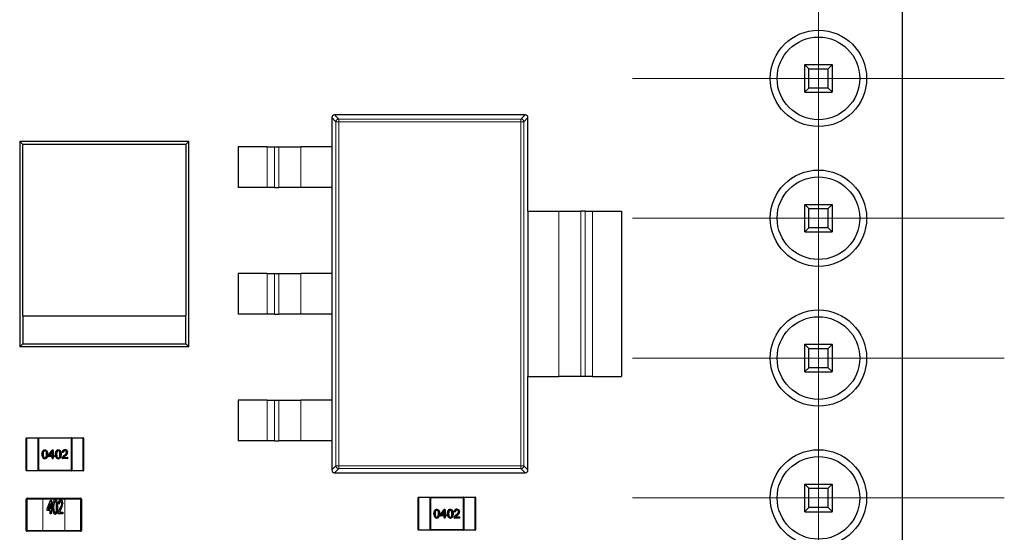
# Model space of a CAD drawing. Header units: millimetres. Extents: x 95 to 199, y 62 to 150.
# Tile 10 of 37: x 107 to 125, y 113 to 122. Entities that reach past the tile are written whole.
import ezdxf

# ---------------------------------------------------------------- set-up
doc = ezdxf.new("R2010")
doc.units = ezdxf.units.MM
doc.linetypes.add('PHANTOM', pattern=[12.7, 6.35, -1.27, 1.27, -1.27, 1.27, -1.27])

# ---------------------------------------------------------------- blocks, each defined once
blk = doc.blocks.new('SW_CENTERMARKSYMBOL_2')
at = {"color": 0, "linetype": 'Continuous', "lineweight": 18}
for p, q in [((0, 2.5), (0, 3.375)), ((0, 0), (0, 2.5)), ((-2.5, 0), (-3.375, 0)), ((0, 0), (-2.5, 0)), ((0, 0), (0, -2.5)), ((0, 0), (2.5, 0)), ((2.5, 0), (3.375, 0)), ((0, -2.5), (0, -3.375))]:
    blk.add_line(p, q, dxfattribs=at)
blk = doc.blocks.new('SW_CENTERMARKSYMBOL_21')
at = {"color": 0, "linetype": 'Continuous', "lineweight": 18}
for p, q in [((0, 2.5), (0, 3.375)), ((0, 0), (0, 2.5)), ((-2.5, 0), (-3.375, 0)), ((0, 0), (-2.5, 0)), ((0, 0), (0, -2.5)), ((0, 0), (2.5, 0)), ((2.5, 0), (3.375, 0)), ((0, -2.5), (0, -3.375))]:
    blk.add_line(p, q, dxfattribs=at)
blk = doc.blocks.new('SW_CENTERMARKSYMBOL_23')
at = {"color": 0, "linetype": 'Continuous', "lineweight": 18}
for p, q in [((0, 2.5), (0, 3.375)), ((0, 0), (0, 2.5)), ((-2.5, 0), (-3.375, 0)), ((0, 0), (-2.5, 0)), ((0, 0), (0, -2.5)), ((0, 0), (2.5, 0)), ((2.5, 0), (3.375, 0)), ((0, -2.5), (0, -3.375))]:
    blk.add_line(p, q, dxfattribs=at)
blk = doc.blocks.new('SW_CENTERMARKSYMBOL_25')
at = {"color": 0, "linetype": 'Continuous', "lineweight": 18}
for p, q in [((0, 2.5), (0, 3.375)), ((0, 0), (0, 2.5)), ((-2.5, 0), (-3.375, 0)), ((0, 0), (-2.5, 0)), ((0, 0), (0, -2.5)), ((0, 0), (2.5, 0)), ((2.5, 0), (3.375, 0)), ((0, -2.5), (0, -3.375))]:
    blk.add_line(p, q, dxfattribs=at)
blk = doc.blocks.new('SW_CENTERMARKSYMBOL_27')
at = {"color": 0, "linetype": 'Continuous', "lineweight": 18}
for p, q in [((0, 2.5), (0, 3.375)), ((0, 0), (0, 2.5)), ((-2.5, 0), (-3.375, 0)), ((0, 0), (-2.5, 0)), ((0, 0), (0, -2.5)), ((0, 0), (2.5, 0)), ((2.5, 0), (3.375, 0)), ((0, -2.5), (0, -3.375))]:
    blk.add_line(p, q, dxfattribs=at)
blk = doc.blocks.new('SW_CENTERMARKSYMBOL_29')
at = {"color": 0, "linetype": 'Continuous', "lineweight": 18}
for p, q in [((0, 2.5), (0, 3.375)), ((0, 0), (0, 2.5)), ((-2.5, 0), (-3.375, 0)), ((0, 0), (-2.5, 0)), ((0, 0), (0, -2.5)), ((0, 0), (2.5, 0)), ((2.5, 0), (3.375, 0)), ((0, -2.5), (0, -3.375))]:
    blk.add_line(p, q, dxfattribs=at)

msp = doc.modelspace()

# ---------------------------------------------------------------- linework, layer by layer
at = {"color": 7, "linetype": 'Continuous', "lineweight": 25}
for p, q in [((123.159, 100.413), (123.159, 146.927)), ((121.385, 121.377), (121.385, 121.38)), ((121.385, 121.38), (121.885, 121.38)), ((121.385, 121.377), (121.46, 121.305)), ((121.385, 120.883), (121.385, 121.377)), ((121.46, 121.305), (121.81, 121.305)), ((121.46, 120.955), (121.46, 121.305)), ((121.81, 121.305), (121.885, 121.377)), ((121.81, 120.955), (121.81, 121.305)), ((121.885, 121.377), (121.885, 121.38)), ((121.885, 121.377), (121.885, 120.883)), ((121.385, 120.883), (121.46, 120.955)), ((121.385, 120.88), (121.385, 120.883)), ((121.385, 120.88), (121.885, 120.88)), ((121.81, 120.955), (121.46, 120.955)), ((121.885, 120.883), (121.81, 120.955)), ((121.885, 120.88), (121.885, 120.883)), ((112.799, 120.417), (112.799, 119.887)), ((116.309, 120.467), (112.849, 120.467)), ((116.359, 118.717), (116.359, 120.417)), ((107.187, 119.932), (107.131, 119.987)), ((107.131, 119.987), (107.131, 119.936)), ((107.131, 119.987), (107.525, 119.987)), ((107.525, 119.987), (109.811, 119.987)), ((109.811, 119.987), (110.205, 119.987)), ((110.205, 119.987), (110.15, 119.932)), ((110.205, 119.936), (110.205, 119.987)), ((107.131, 119.936), (107.131, 116.304)), ((107.187, 116.816), (107.187, 119.932)), ((110.15, 119.932), (107.187, 119.932)), ((110.15, 119.932), (110.15, 116.816)), ((110.205, 116.304), (110.205, 119.936)), ((111.099, 119.887), (111.099, 119.147)), ((111.623, 119.887), (111.099, 119.887)), ((111.623, 119.887), (111.757, 119.887)), ((111.757, 119.887), (111.835, 119.887)), ((111.835, 119.887), (112.235, 119.887)), ((112.799, 119.887), (112.235, 119.887)), ((112.799, 119.887), (112.799, 119.147)), ((111.623, 119.147), (111.099, 119.147)), ((111.757, 119.147), (111.623, 119.147)), ((111.757, 119.147), (111.835, 119.147)), ((112.235, 119.147), (111.835, 119.147)), ((112.799, 119.147), (112.235, 119.147)), ((112.799, 119.147), (112.799, 117.587)), ((116.359, 118.717), (116.359, 115.717)), ((116.359, 118.717), (116.923, 118.717)), ((116.923, 118.717), (117.323, 118.717)), ((117.401, 118.717), (117.323, 118.717)), ((117.401, 118.717), (117.535, 118.717)), ((117.535, 118.717), (118.059, 118.717)), ((118.059, 118.717), (118.059, 115.717)), ((121.385, 118.837), (121.385, 118.84)), ((121.385, 118.84), (121.885, 118.84)), ((121.385, 118.837), (121.46, 118.765)), ((121.385, 118.343), (121.385, 118.837)), ((121.46, 118.765), (121.81, 118.765)), ((121.46, 118.415), (121.46, 118.765)), ((121.81, 118.765), (121.885, 118.837)), ((121.81, 118.415), (121.81, 118.765)), ((121.885, 118.837), (121.885, 118.84)), ((121.885, 118.837), (121.885, 118.343)), ((121.385, 118.343), (121.46, 118.415)), ((121.81, 118.415), (121.46, 118.415)), ((121.885, 118.343), (121.81, 118.415)), ((121.385, 118.34), (121.385, 118.343)), ((121.385, 118.34), (121.885, 118.34)), ((121.885, 118.34), (121.885, 118.343)), ((111.099, 117.587), (111.099, 116.847)), ((111.623, 117.587), (111.099, 117.587)), ((111.623, 117.587), (111.757, 117.587)), ((111.757, 117.587), (111.835, 117.587)), ((111.835, 117.587), (112.235, 117.587)), ((112.799, 117.587), (112.235, 117.587)), ((112.799, 117.587), (112.799, 116.847)), ((107.187, 116.816), (107.187, 116.308)), ((107.187, 116.816), (110.15, 116.816)), ((110.15, 116.308), (110.15, 116.816)), ((111.623, 116.847), (111.099, 116.847)), ((111.757, 116.847), (111.623, 116.847)), ((111.757, 116.847), (111.835, 116.847)), ((112.235, 116.847), (111.835, 116.847)), ((112.799, 116.847), (112.235, 116.847)), ((112.799, 116.847), (112.799, 115.287)), ((107.131, 116.253), (107.187, 116.308)), ((107.131, 116.304), (107.131, 116.253)), ((107.525, 116.253), (107.131, 116.253)), ((107.187, 116.308), (110.15, 116.308)), ((109.811, 116.253), (107.525, 116.253)), ((110.205, 116.253), (109.811, 116.253)), ((110.15, 116.308), (110.205, 116.253)), ((110.205, 116.253), (110.205, 116.304)), ((121.385, 116.297), (121.385, 116.3)), ((121.385, 116.3), (121.885, 116.3)), ((121.385, 116.297), (121.46, 116.225)), ((121.385, 115.803), (121.385, 116.297)), ((121.46, 116.225), (121.81, 116.225)), ((121.46, 115.875), (121.46, 116.225)), ((121.81, 116.225), (121.885, 116.297)), ((121.81, 115.875), (121.81, 116.225)), ((121.885, 116.297), (121.885, 116.3)), ((121.885, 116.297), (121.885, 115.803)), ((121.385, 115.803), (121.46, 115.875)), ((121.81, 115.875), (121.46, 115.875)), ((121.885, 115.803), (121.81, 115.875)), ((116.359, 114.017), (116.359, 115.717)), ((116.359, 115.717), (116.923, 115.717)), ((117.323, 115.717), (116.923, 115.717)), ((117.401, 115.717), (117.323, 115.717)), ((117.535, 115.717), (117.401, 115.717)), ((117.535, 115.717), (118.059, 115.717)), ((121.385, 115.8), (121.385, 115.803)), ((121.385, 115.8), (121.885, 115.8)), ((121.885, 115.8), (121.885, 115.803)), ((111.099, 115.287), (111.099, 114.547)), ((111.623, 115.287), (111.099, 115.287)), ((111.623, 115.287), (111.757, 115.287)), ((111.757, 115.287), (111.835, 115.287)), ((111.835, 115.287), (112.235, 115.287)), ((112.799, 115.287), (112.235, 115.287)), ((112.799, 115.287), (112.799, 114.547)), ((107.256, 114.603), (107.263, 114.603)), ((107.263, 114.603), (107.459, 114.603)), ((107.459, 114.603), (107.466, 114.603)), ((107.466, 114.603), (108.076, 114.603)), ((108.076, 114.603), (108.083, 114.603)), ((108.083, 114.603), (108.279, 114.603)), ((108.279, 114.603), (108.286, 114.603)), ((107.251, 114.008), (107.251, 114.598)), ((107.471, 114.598), (107.471, 114.008)), ((108.071, 114.593), (107.471, 114.593)), ((108.071, 114.008), (108.071, 114.598)), ((108.291, 114.598), (108.291, 114.008)), ((111.623, 114.547), (111.099, 114.547)), ((111.757, 114.547), (111.623, 114.547)), ((111.757, 114.547), (111.835, 114.547)), ((112.235, 114.547), (111.835, 114.547)), ((112.799, 114.547), (112.235, 114.547)), ((112.799, 114.547), (112.799, 114.017)), ((107.558, 114.358), (107.565, 114.354)), ((107.587, 114.375), (107.586, 114.383)), ((107.586, 114.373), (107.586, 114.365)), ((107.65, 114.27), (107.65, 114.28)), ((107.652, 114.285), (107.723, 114.378)), ((107.712, 114.262), (107.658, 114.262)), ((107.705, 114.322), (107.685, 114.296)), ((107.692, 114.283), (107.712, 114.283)), ((107.72, 114.291), (107.72, 114.317)), ((107.72, 114.231), (107.72, 114.254)), ((107.73, 114.381), (107.732, 114.381)), ((107.74, 114.373), (107.74, 114.291)), ((107.74, 114.254), (107.74, 114.231)), ((107.748, 114.283), (107.753, 114.283)), ((107.753, 114.262), (107.748, 114.262)), ((107.761, 114.275), (107.761, 114.27)), ((107.804, 114.358), (107.811, 114.354)), ((107.832, 114.373), (107.832, 114.365)), ((107.833, 114.375), (107.833, 114.383)), ((107.915, 114.337), (107.911, 114.337)), ((107.958, 114.273), (107.953, 114.279)), ((107.954, 114.383), (107.954, 114.375)), ((108.003, 114.339), (107.995, 114.339)), ((107.586, 114.24), (107.586, 114.232)), ((107.586, 114.229), (107.586, 114.221)), ((107.732, 114.223), (107.728, 114.223)), ((107.832, 114.229), (107.833, 114.221)), ((107.833, 114.24), (107.833, 114.232)), ((107.901, 114.233), (107.902, 114.237)), ((107.997, 114.223), (107.909, 114.223)), ((107.945, 114.244), (107.997, 114.244)), ((108.005, 114.236), (108.005, 114.231)), ((107.263, 114.003), (107.256, 114.003)), ((107.459, 114.003), (107.263, 114.003)), ((107.466, 114.003), (107.459, 114.003)), ((108.076, 114.003), (107.466, 114.003)), ((107.471, 114.013), (108.071, 114.013)), ((108.083, 114.003), (108.076, 114.003)), ((108.279, 114.003), (108.083, 114.003)), ((108.286, 114.003), (108.279, 114.003)), ((112.849, 113.967), (116.309, 113.967)), ((121.385, 113.757), (121.385, 113.76)), ((121.385, 113.76), (121.885, 113.76)), ((121.385, 113.757), (121.46, 113.685)), ((121.385, 113.263), (121.385, 113.757)), ((121.81, 113.685), (121.885, 113.757)), ((121.885, 113.757), (121.885, 113.76)), ((121.885, 113.757), (121.885, 113.263)), ((121.46, 113.685), (121.81, 113.685)), ((121.46, 113.335), (121.46, 113.685)), ((121.81, 113.335), (121.81, 113.685)), ((107.251, 112.918), (107.251, 113.488)), ((107.266, 113.503), (107.551, 113.503)), ((107.551, 113.503), (107.951, 113.503)), ((107.629, 113.314), (107.689, 113.472)), ((107.685, 113.408), (107.65, 113.314)), ((107.685, 113.314), (107.685, 113.408)), ((107.689, 113.472), (107.702, 113.472)), ((107.702, 113.472), (107.702, 113.314)), ((107.85, 113.399), (107.833, 113.403)), ((107.951, 113.503), (108.236, 113.503)), ((108.251, 113.488), (108.251, 112.918)), ((114.369, 112.929), (114.369, 113.519)), ((114.374, 113.524), (114.381, 113.524)), ((114.381, 113.524), (114.577, 113.524)), ((114.577, 113.524), (114.584, 113.524)), ((114.584, 113.524), (115.194, 113.524)), ((114.589, 113.519), (114.589, 112.929)), ((115.189, 113.514), (114.589, 113.514)), ((115.189, 112.929), (115.189, 113.519)), ((115.194, 113.524), (115.201, 113.524)), ((115.201, 113.524), (115.397, 113.524)), ((115.397, 113.524), (115.404, 113.524)), ((115.409, 113.519), (115.409, 112.929)), ((107.629, 113.281), (107.629, 113.314)), ((107.685, 113.281), (107.629, 113.281)), ((107.65, 113.314), (107.685, 113.314)), ((107.685, 113.218), (107.685, 113.281)), ((107.702, 113.218), (107.685, 113.218)), ((107.702, 113.314), (107.718, 113.314)), ((107.718, 113.281), (107.702, 113.281)), ((107.702, 113.281), (107.702, 113.218)), ((107.718, 113.314), (107.718, 113.281)), ((107.912, 113.218), (107.83, 113.218)), ((107.853, 113.251), (107.912, 113.251)), ((107.912, 113.251), (107.912, 113.218)), ((114.676, 113.279), (114.683, 113.275)), ((114.705, 113.296), (114.704, 113.304)), ((114.704, 113.294), (114.704, 113.286)), ((114.768, 113.191), (114.768, 113.201)), ((114.77, 113.206), (114.841, 113.299)), ((114.83, 113.183), (114.776, 113.183)), ((114.823, 113.243), (114.803, 113.217)), ((114.81, 113.204), (114.83, 113.204)), ((114.838, 113.212), (114.838, 113.238)), ((114.838, 113.152), (114.838, 113.175)), ((114.848, 113.302), (114.85, 113.302)), ((114.858, 113.294), (114.858, 113.212)), ((114.858, 113.175), (114.858, 113.152)), ((114.866, 113.204), (114.871, 113.204)), ((114.871, 113.183), (114.866, 113.183)), ((114.879, 113.196), (114.879, 113.191)), ((114.922, 113.279), (114.929, 113.275)), ((114.95, 113.294), (114.95, 113.286)), ((114.951, 113.296), (114.951, 113.304)), ((115.033, 113.258), (115.029, 113.258)), ((115.076, 113.194), (115.071, 113.201)), ((115.072, 113.304), (115.072, 113.296)), ((115.121, 113.26), (115.113, 113.26)), ((121.385, 113.263), (121.46, 113.335)), ((121.385, 113.26), (121.385, 113.263)), ((121.385, 113.26), (121.885, 113.26)), ((121.81, 113.335), (121.46, 113.335)), ((121.885, 113.263), (121.81, 113.335)), ((121.885, 113.26), (121.885, 113.263)), ((114.704, 113.161), (114.704, 113.153)), ((114.704, 113.15), (114.704, 113.142)), ((114.85, 113.144), (114.846, 113.144)), ((114.95, 113.15), (114.951, 113.142)), ((114.951, 113.161), (114.951, 113.153)), ((115.019, 113.154), (115.02, 113.158)), ((115.115, 113.144), (115.027, 113.144)), ((115.063, 113.165), (115.115, 113.165)), ((115.123, 113.157), (115.123, 113.152)), ((107.551, 112.903), (107.266, 112.903)), ((107.951, 112.903), (107.551, 112.903)), ((108.236, 112.903), (107.951, 112.903)), ((114.381, 112.924), (114.374, 112.924)), ((114.577, 112.924), (114.381, 112.924)), ((114.584, 112.924), (114.577, 112.924)), ((115.194, 112.924), (114.584, 112.924)), ((114.589, 112.934), (115.189, 112.934)), ((115.201, 112.924), (115.194, 112.924)), ((115.397, 112.924), (115.201, 112.924)), ((115.404, 112.924), (115.397, 112.924))]:
    msp.add_line(p, q, dxfattribs=at)
at = {"color": 8, "linetype": 'PHANTOM', "lineweight": 18}
for p, q in [((112.874, 120.342), (112.799, 120.417)), ((112.849, 120.467), (112.924, 120.392)), ((112.924, 120.342), (112.874, 120.342)), ((112.874, 114.092), (112.874, 120.342)), ((112.924, 120.392), (112.924, 120.342)), ((112.924, 120.392), (116.234, 120.392)), ((116.234, 120.342), (112.924, 120.342)), ((112.924, 120.342), (112.924, 114.092)), ((116.234, 120.392), (116.309, 120.467)), ((116.234, 120.392), (116.234, 120.342)), ((116.284, 120.342), (116.234, 120.342)), ((116.234, 114.092), (116.234, 120.342)), ((116.359, 120.417), (116.284, 120.342)), ((116.284, 120.342), (116.284, 114.092)), ((111.623, 119.147), (111.623, 119.887)), ((111.757, 119.887), (111.757, 119.147)), ((111.835, 119.147), (111.835, 119.887)), ((112.235, 119.887), (112.235, 119.147)), ((116.923, 115.717), (116.923, 118.717)), ((117.323, 118.717), (117.323, 115.717)), ((117.401, 115.717), (117.401, 118.717)), ((117.535, 118.717), (117.535, 115.717)), ((111.623, 116.847), (111.623, 117.587)), ((111.757, 117.587), (111.757, 116.847)), ((111.835, 116.847), (111.835, 117.587)), ((112.235, 117.587), (112.235, 116.847)), ((111.623, 114.547), (111.623, 115.287)), ((111.757, 115.287), (111.757, 114.547)), ((111.835, 114.547), (111.835, 115.287)), ((112.235, 115.287), (112.235, 114.547)), ((107.263, 114.603), (107.263, 114.598)), ((107.459, 114.603), (107.459, 114.598)), ((108.083, 114.598), (108.083, 114.603)), ((108.279, 114.598), (108.279, 114.603)), ((107.251, 114.598), (107.252, 114.598)), ((107.26, 114.598), (107.252, 114.598)), ((107.252, 114.598), (107.252, 114.008)), ((107.26, 114.008), (107.26, 114.598)), ((107.26, 114.598), (107.263, 114.598)), ((107.263, 114.598), (107.263, 114.008)), ((107.459, 114.598), (107.263, 114.598)), ((107.459, 114.598), (107.462, 114.598)), ((107.459, 114.008), (107.459, 114.598)), ((107.462, 114.598), (107.462, 114.008)), ((107.47, 114.598), (107.462, 114.598)), ((107.47, 114.008), (107.47, 114.598)), ((107.471, 114.598), (107.47, 114.598)), ((108.072, 114.598), (108.071, 114.598)), ((108.08, 114.598), (108.072, 114.598)), ((108.072, 114.598), (108.072, 114.008)), ((108.08, 114.008), (108.08, 114.598)), ((108.083, 114.598), (108.08, 114.598)), ((108.083, 114.598), (108.083, 114.008)), ((108.279, 114.598), (108.083, 114.598)), ((108.282, 114.598), (108.279, 114.598)), ((108.279, 114.008), (108.279, 114.598)), ((108.282, 114.598), (108.282, 114.008)), ((108.29, 114.598), (108.282, 114.598)), ((108.29, 114.008), (108.29, 114.598)), ((108.291, 114.598), (108.29, 114.598)), ((107.625, 114.302), (107.617, 114.302)), ((107.63, 114.302), (107.638, 114.302)), ((107.658, 114.28), (107.65, 114.28)), ((107.658, 114.27), (107.65, 114.27)), ((107.658, 114.28), (107.652, 114.285)), ((107.73, 114.373), (107.658, 114.28)), ((107.658, 114.28), (107.658, 114.27)), ((107.658, 114.27), (107.712, 114.27)), ((107.658, 114.27), (107.658, 114.262)), ((107.679, 114.3), (107.699, 114.327)), ((107.679, 114.3), (107.685, 114.296)), ((107.692, 114.283), (107.692, 114.275)), ((107.712, 114.275), (107.692, 114.275)), ((107.699, 114.327), (107.705, 114.322)), ((107.712, 114.283), (107.712, 114.275)), ((107.712, 114.27), (107.712, 114.262)), ((107.728, 114.317), (107.72, 114.317)), ((107.72, 114.291), (107.728, 114.291)), ((107.728, 114.254), (107.72, 114.254)), ((107.73, 114.373), (107.723, 114.378)), ((107.728, 114.317), (107.728, 114.291)), ((107.728, 114.254), (107.728, 114.231)), ((107.73, 114.373), (107.73, 114.381)), ((107.732, 114.373), (107.73, 114.373)), ((107.732, 114.373), (107.732, 114.381)), ((107.732, 114.291), (107.732, 114.373)), ((107.732, 114.373), (107.74, 114.373)), ((107.732, 114.291), (107.74, 114.291)), ((107.732, 114.231), (107.732, 114.254)), ((107.74, 114.254), (107.732, 114.254)), ((107.748, 114.283), (107.748, 114.275)), ((107.753, 114.275), (107.748, 114.275)), ((107.748, 114.27), (107.753, 114.27)), ((107.748, 114.262), (107.748, 114.27)), ((107.753, 114.283), (107.753, 114.275)), ((107.753, 114.27), (107.753, 114.275)), ((107.761, 114.275), (107.753, 114.275)), ((107.761, 114.27), (107.753, 114.27)), ((107.753, 114.262), (107.753, 114.27)), ((107.871, 114.302), (107.863, 114.302)), ((107.876, 114.302), (107.884, 114.302)), ((107.904, 114.347), (107.911, 114.345)), ((107.911, 114.345), (107.916, 114.345)), ((107.911, 114.337), (107.911, 114.345)), ((107.916, 114.345), (107.915, 114.337)), ((107.916, 114.345), (107.923, 114.343)), ((107.94, 114.258), (107.934, 114.264)), ((107.72, 114.231), (107.728, 114.231)), ((107.728, 114.231), (107.732, 114.231)), ((107.728, 114.223), (107.728, 114.231)), ((107.732, 114.223), (107.732, 114.231)), ((107.74, 114.231), (107.732, 114.231)), ((107.909, 114.231), (107.901, 114.233)), ((107.91, 114.235), (107.909, 114.231)), ((107.909, 114.231), (107.997, 114.231)), ((107.909, 114.231), (107.909, 114.223)), ((107.945, 114.244), (107.945, 114.236)), ((107.997, 114.236), (107.945, 114.236)), ((107.997, 114.244), (107.997, 114.236)), ((107.997, 114.231), (107.997, 114.236)), ((108.005, 114.236), (107.997, 114.236)), ((107.997, 114.231), (107.997, 114.223)), ((107.997, 114.231), (108.005, 114.231)), ((112.799, 114.017), (112.874, 114.092)), ((112.924, 114.092), (112.874, 114.092)), ((112.924, 114.092), (116.234, 114.092)), ((112.924, 114.092), (112.924, 114.042)), ((116.284, 114.092), (116.234, 114.092)), ((116.234, 114.092), (116.234, 114.042)), ((116.284, 114.092), (116.359, 114.017)), ((107.252, 114.008), (107.251, 114.008)), ((107.252, 114.008), (107.26, 114.008)), ((107.263, 114.008), (107.26, 114.008)), ((107.263, 114.008), (107.459, 114.008)), ((107.263, 114.008), (107.263, 114.003)), ((107.462, 114.008), (107.459, 114.008)), ((107.459, 114.008), (107.459, 114.003)), ((107.462, 114.008), (107.47, 114.008)), ((107.47, 114.008), (107.471, 114.008)), ((108.072, 114.008), (108.071, 114.008)), ((108.072, 114.008), (108.08, 114.008)), ((108.083, 114.008), (108.08, 114.008)), ((108.083, 114.008), (108.279, 114.008)), ((108.083, 114.003), (108.083, 114.008)), ((108.282, 114.008), (108.279, 114.008)), ((108.279, 114.003), (108.279, 114.008)), ((108.282, 114.008), (108.29, 114.008)), ((108.291, 114.008), (108.29, 114.008)), ((112.924, 114.042), (112.849, 113.967)), ((116.234, 114.042), (112.924, 114.042)), ((116.309, 113.967), (116.234, 114.042)), ((107.251, 113.488), (107.266, 113.488)), ((107.266, 113.488), (107.266, 113.503)), ((107.551, 113.488), (107.266, 113.488)), ((107.266, 113.488), (107.266, 112.918)), ((107.551, 113.488), (107.551, 113.503)), ((107.951, 113.488), (107.551, 113.488)), ((107.551, 112.918), (107.551, 113.488)), ((107.951, 113.503), (107.951, 113.488)), ((107.951, 113.488), (107.951, 112.918)), ((108.236, 113.488), (107.951, 113.488)), ((108.236, 113.488), (108.236, 113.503)), ((108.236, 112.918), (108.236, 113.488)), ((108.236, 113.488), (108.251, 113.488)), ((114.369, 113.519), (114.37, 113.519)), ((114.378, 113.519), (114.37, 113.519)), ((114.37, 113.519), (114.37, 112.929)), ((114.378, 113.519), (114.381, 113.519)), ((114.378, 112.929), (114.378, 113.519)), ((114.381, 113.524), (114.381, 113.519)), ((114.577, 113.519), (114.381, 113.519)), ((114.381, 113.519), (114.381, 112.929)), ((114.577, 113.524), (114.577, 113.519)), ((114.577, 112.929), (114.577, 113.519)), ((114.577, 113.519), (114.58, 113.519)), ((114.58, 113.519), (114.58, 112.929)), ((114.588, 113.519), (114.58, 113.519)), ((114.588, 112.929), (114.588, 113.519)), ((114.589, 113.519), (114.588, 113.519)), ((115.19, 113.519), (115.189, 113.519)), ((115.198, 113.519), (115.19, 113.519)), ((115.19, 113.519), (115.19, 112.929)), ((115.198, 112.929), (115.198, 113.519)), ((115.201, 113.519), (115.198, 113.519)), ((115.201, 113.519), (115.201, 113.524)), ((115.397, 113.519), (115.201, 113.519)), ((115.201, 113.519), (115.201, 112.929)), ((115.397, 113.519), (115.397, 113.524)), ((115.4, 113.519), (115.397, 113.519)), ((115.397, 112.929), (115.397, 113.519)), ((115.4, 113.519), (115.4, 112.929)), ((115.408, 113.519), (115.4, 113.519)), ((115.408, 112.929), (115.408, 113.519)), ((115.409, 113.519), (115.408, 113.519)), ((114.743, 113.223), (114.735, 113.223)), ((114.748, 113.223), (114.756, 113.223)), ((114.776, 113.201), (114.768, 113.201)), ((114.776, 113.191), (114.768, 113.191)), ((114.776, 113.201), (114.77, 113.206)), ((114.848, 113.294), (114.776, 113.201)), ((114.776, 113.201), (114.776, 113.191)), ((114.776, 113.191), (114.83, 113.191)), ((114.776, 113.191), (114.776, 113.183)), ((114.797, 113.222), (114.817, 113.248)), ((114.797, 113.222), (114.803, 113.217)), ((114.81, 113.204), (114.81, 113.196)), ((114.83, 113.196), (114.81, 113.196)), ((114.817, 113.248), (114.823, 113.243)), ((114.83, 113.204), (114.83, 113.196)), ((114.83, 113.191), (114.83, 113.183)), ((114.846, 113.238), (114.838, 113.238)), ((114.838, 113.212), (114.846, 113.212)), ((114.846, 113.175), (114.838, 113.175)), ((114.848, 113.294), (114.841, 113.299)), ((114.846, 113.238), (114.846, 113.212)), ((114.846, 113.175), (114.846, 113.152)), ((114.848, 113.294), (114.848, 113.302)), ((114.85, 113.294), (114.848, 113.294)), ((114.85, 113.294), (114.85, 113.302)), ((114.85, 113.294), (114.858, 113.294)), ((114.85, 113.212), (114.85, 113.294)), ((114.85, 113.212), (114.858, 113.212)), ((114.85, 113.152), (114.85, 113.175)), ((114.858, 113.175), (114.85, 113.175)), ((114.866, 113.204), (114.866, 113.196)), ((114.871, 113.196), (114.866, 113.196)), ((114.866, 113.191), (114.871, 113.191)), ((114.866, 113.183), (114.866, 113.191)), ((114.871, 113.204), (114.871, 113.196)), ((114.871, 113.191), (114.871, 113.196)), ((114.879, 113.196), (114.871, 113.196)), ((114.879, 113.191), (114.871, 113.191)), ((114.871, 113.183), (114.871, 113.191)), ((114.989, 113.223), (114.981, 113.223)), ((114.994, 113.223), (115.002, 113.223)), ((115.022, 113.268), (115.029, 113.266)), ((115.029, 113.266), (115.034, 113.266)), ((115.029, 113.258), (115.029, 113.266)), ((115.034, 113.266), (115.033, 113.258)), ((115.034, 113.266), (115.041, 113.264)), ((115.058, 113.179), (115.052, 113.185)), ((114.838, 113.152), (114.846, 113.152)), ((114.846, 113.152), (114.85, 113.152)), ((114.846, 113.144), (114.846, 113.152)), ((114.858, 113.152), (114.85, 113.152)), ((114.85, 113.144), (114.85, 113.152)), ((115.027, 113.152), (115.019, 113.154)), ((115.028, 113.156), (115.027, 113.152)), ((115.027, 113.152), (115.115, 113.152)), ((115.027, 113.152), (115.027, 113.144)), ((115.063, 113.165), (115.063, 113.157)), ((115.115, 113.157), (115.063, 113.157)), ((115.115, 113.165), (115.115, 113.157)), ((115.115, 113.152), (115.115, 113.157)), ((115.123, 113.157), (115.115, 113.157)), ((115.115, 113.152), (115.115, 113.144)), ((115.115, 113.152), (115.123, 113.152)), ((107.251, 112.918), (107.266, 112.918)), ((107.266, 112.918), (107.551, 112.918)), ((107.266, 112.903), (107.266, 112.918)), ((107.551, 112.918), (107.951, 112.918)), ((107.551, 112.903), (107.551, 112.918)), ((107.951, 112.918), (108.236, 112.918)), ((107.951, 112.918), (107.951, 112.903)), ((108.236, 112.918), (108.251, 112.918)), ((108.236, 112.903), (108.236, 112.918)), ((114.37, 112.929), (114.369, 112.929)), ((114.37, 112.929), (114.378, 112.929)), ((114.381, 112.929), (114.378, 112.929)), ((114.381, 112.929), (114.577, 112.929)), ((114.381, 112.929), (114.381, 112.924)), ((114.58, 112.929), (114.577, 112.929)), ((114.577, 112.929), (114.577, 112.924)), ((114.58, 112.929), (114.588, 112.929)), ((114.588, 112.929), (114.589, 112.929)), ((115.19, 112.929), (115.189, 112.929)), ((115.19, 112.929), (115.198, 112.929)), ((115.201, 112.929), (115.198, 112.929)), ((115.201, 112.929), (115.397, 112.929)), ((115.201, 112.924), (115.201, 112.929)), ((115.4, 112.929), (115.397, 112.929)), ((115.397, 112.924), (115.397, 112.929)), ((115.4, 112.929), (115.408, 112.929)), ((115.409, 112.929), (115.408, 112.929))]:
    msp.add_line(p, q, dxfattribs=at)
at = {"color": 7, "linetype": 'Continuous', "lineweight": 25, "flags": 128}
for points in [[(107.535, 114.302), (107.535, 114.302), (107.543, 114.353), (107.551, 114.368), (107.561, 114.377), (107.574, 114.382), (107.586, 114.383)], [(107.587, 114.375), (107.576, 114.374), (107.565, 114.37), (107.557, 114.363), (107.55, 114.35), (107.544, 114.323), (107.543, 114.302)], [(107.556, 114.302), (107.555, 114.302), (107.555, 114.302), (107.554, 114.302), (107.553, 114.302), (107.552, 114.302), (107.551, 114.302), (107.549, 114.302), (107.548, 114.302)], [(107.556, 114.302), (107.557, 114.277), (107.562, 114.257), (107.567, 114.249), (107.575, 114.242), (107.582, 114.24), (107.586, 114.24)], [(107.586, 114.383), (107.586, 114.383), (107.603, 114.381), (107.615, 114.374), (107.624, 114.364), (107.634, 114.339), (107.637, 114.321), (107.638, 114.302)], [(107.586, 114.373), (107.588, 114.373), (107.599, 114.37), (107.609, 114.364), (107.617, 114.354), (107.624, 114.328), (107.625, 114.302)], [(107.617, 114.302), (107.617, 114.302), (107.616, 114.328), (107.61, 114.35), (107.604, 114.358), (107.596, 114.363), (107.587, 114.365), (107.586, 114.365)], [(107.586, 114.229), (107.595, 114.23), (107.606, 114.234), (107.614, 114.24), (107.624, 114.258), (107.629, 114.286), (107.63, 114.302)], [(107.638, 114.302), (107.638, 114.302), (107.632, 114.255), (107.62, 114.235), (107.61, 114.226), (107.597, 114.222), (107.586, 114.221)], [(107.586, 114.24), (107.586, 114.24), (107.593, 114.24), (107.6, 114.244), (107.608, 114.252), (107.613, 114.262), (107.616, 114.282), (107.617, 114.302)], [(107.63, 114.302), (107.627, 114.337), (107.618, 114.36), (107.61, 114.368), (107.601, 114.373), (107.589, 114.375), (107.587, 114.375)], [(107.781, 114.302), (107.781, 114.302), (107.789, 114.353), (107.797, 114.368), (107.807, 114.377), (107.82, 114.382), (107.833, 114.383)], [(107.833, 114.375), (107.822, 114.374), (107.812, 114.37), (107.804, 114.363), (107.796, 114.35), (107.79, 114.323), (107.789, 114.302)], [(107.802, 114.302), (107.802, 114.302), (107.801, 114.302), (107.8, 114.302), (107.799, 114.302), (107.798, 114.302), (107.797, 114.302), (107.795, 114.302), (107.794, 114.302)], [(107.802, 114.302), (107.803, 114.277), (107.808, 114.257), (107.813, 114.249), (107.821, 114.242), (107.828, 114.24), (107.833, 114.24)], [(107.832, 114.373), (107.834, 114.373), (107.845, 114.37), (107.855, 114.364), (107.863, 114.354), (107.87, 114.328), (107.871, 114.302)], [(107.863, 114.302), (107.863, 114.302), (107.862, 114.328), (107.856, 114.35), (107.85, 114.358), (107.842, 114.363), (107.834, 114.365), (107.832, 114.365)], [(107.832, 114.229), (107.842, 114.23), (107.852, 114.234), (107.861, 114.24), (107.87, 114.258), (107.875, 114.286), (107.876, 114.302)], [(107.833, 114.383), (107.833, 114.383), (107.849, 114.381), (107.861, 114.374), (107.871, 114.364), (107.88, 114.339), (107.883, 114.321), (107.884, 114.302)], [(107.876, 114.302), (107.873, 114.337), (107.864, 114.36), (107.856, 114.368), (107.847, 114.373), (107.835, 114.375), (107.833, 114.375)], [(107.884, 114.302), (107.884, 114.302), (107.878, 114.255), (107.867, 114.235), (107.856, 114.226), (107.843, 114.222), (107.833, 114.221)], [(107.833, 114.24), (107.833, 114.24), (107.839, 114.24), (107.846, 114.244), (107.854, 114.252), (107.859, 114.262), (107.863, 114.282), (107.863, 114.302)], [(107.944, 114.277), (107.943, 114.278), (107.942, 114.279), (107.941, 114.28), (107.941, 114.281), (107.94, 114.282), (107.94, 114.283), (107.939, 114.283), (107.939, 114.283)], [(107.958, 114.273), (107.949, 114.266), (107.94, 114.258)], [(107.953, 114.373), (107.953, 114.371), (107.953, 114.37), (107.953, 114.368), (107.953, 114.367), (107.953, 114.366), (107.953, 114.365), (107.953, 114.365), (107.953, 114.365)], [(107.99, 114.339), (107.989, 114.339), (107.987, 114.339), (107.986, 114.339), (107.985, 114.339), (107.984, 114.339), (107.983, 114.339), (107.982, 114.339), (107.982, 114.339)], [(107.551, 114.237), (107.551, 114.237), (107.552, 114.238), (107.554, 114.239), (107.556, 114.241), (107.557, 114.242)], [(107.797, 114.237), (107.797, 114.237), (107.798, 114.238), (107.8, 114.239), (107.802, 114.241), (107.803, 114.242)], [(107.91, 114.235), (107.909, 114.235), (107.907, 114.236), (107.906, 114.236), (107.905, 114.237), (107.904, 114.237), (107.903, 114.237), (107.903, 114.237), (107.902, 114.237)], [(107.731, 113.345), (107.736, 113.419), (107.746, 113.454), (107.757, 113.469), (107.765, 113.473), (107.774, 113.475)], [(107.755, 113.428), (107.749, 113.382), (107.748, 113.345)], [(107.774, 113.475), (107.783, 113.473), (107.791, 113.469), (107.803, 113.454), (107.812, 113.419), (107.817, 113.345)], [(107.801, 113.345), (107.798, 113.4), (107.793, 113.427), (107.786, 113.439), (107.781, 113.444), (107.774, 113.445)], [(107.833, 113.403), (107.841, 113.447), (107.853, 113.467), (107.863, 113.473), (107.874, 113.475)], [(107.873, 113.445), (107.867, 113.444), (107.861, 113.44), (107.854, 113.427), (107.85, 113.399)], [(107.896, 113.403), (107.892, 113.429), (107.885, 113.44), (107.88, 113.444), (107.873, 113.445)], [(107.874, 113.475), (107.885, 113.473), (107.894, 113.467), (107.905, 113.448), (107.912, 113.404)], [(107.744, 113.24), (107.733, 113.298), (107.731, 113.345)], [(107.748, 113.345), (107.75, 113.29), (107.756, 113.263), (107.762, 113.251), (107.768, 113.246), (107.774, 113.245)], [(107.774, 113.245), (107.781, 113.246), (107.786, 113.251), (107.793, 113.263), (107.798, 113.29), (107.801, 113.345)], [(107.817, 113.345), (107.812, 113.271), (107.802, 113.236), (107.791, 113.221), (107.783, 113.217), (107.774, 113.215)], [(107.83, 113.218), (107.83, 113.231), (107.832, 113.24)], [(107.832, 113.24), (107.843, 113.282), (107.859, 113.312)], [(114.653, 113.223), (114.653, 113.223), (114.661, 113.274), (114.669, 113.289), (114.679, 113.298), (114.692, 113.303), (114.704, 113.304)], [(114.705, 113.296), (114.694, 113.295), (114.683, 113.291), (114.675, 113.284), (114.668, 113.271), (114.662, 113.244), (114.661, 113.223)], [(114.674, 113.223), (114.673, 113.223), (114.673, 113.223), (114.672, 113.223), (114.671, 113.223), (114.67, 113.223), (114.669, 113.223), (114.667, 113.223), (114.666, 113.223)], [(114.674, 113.223), (114.675, 113.198), (114.68, 113.178), (114.685, 113.17), (114.693, 113.163), (114.7, 113.161), (114.704, 113.161)], [(114.704, 113.304), (114.704, 113.304), (114.721, 113.302), (114.733, 113.295), (114.742, 113.285), (114.752, 113.26), (114.755, 113.242), (114.756, 113.223)], [(114.704, 113.294), (114.706, 113.294), (114.717, 113.291), (114.727, 113.285), (114.735, 113.275), (114.742, 113.25), (114.743, 113.223)], [(114.735, 113.223), (114.735, 113.223), (114.734, 113.249), (114.728, 113.271), (114.722, 113.279), (114.714, 113.284), (114.705, 113.286), (114.704, 113.286)], [(114.704, 113.15), (114.713, 113.151), (114.724, 113.155), (114.732, 113.161), (114.742, 113.179), (114.747, 113.207), (114.748, 113.223)], [(114.756, 113.223), (114.756, 113.223), (114.75, 113.176), (114.738, 113.156), (114.728, 113.148), (114.715, 113.143), (114.704, 113.142)], [(114.704, 113.161), (114.704, 113.161), (114.711, 113.161), (114.718, 113.165), (114.726, 113.173), (114.731, 113.183), (114.734, 113.203), (114.735, 113.223)], [(114.748, 113.223), (114.745, 113.258), (114.736, 113.281), (114.728, 113.289), (114.719, 113.294), (114.707, 113.296), (114.705, 113.296)], [(114.899, 113.223), (114.899, 113.223), (114.907, 113.274), (114.915, 113.289), (114.925, 113.298), (114.938, 113.303), (114.951, 113.304)], [(114.951, 113.296), (114.94, 113.295), (114.93, 113.291), (114.922, 113.284), (114.914, 113.271), (114.908, 113.244), (114.907, 113.223)], [(114.92, 113.223), (114.92, 113.223), (114.919, 113.223), (114.918, 113.223), (114.917, 113.223), (114.916, 113.223), (114.915, 113.223), (114.913, 113.223), (114.912, 113.223)], [(114.92, 113.223), (114.921, 113.198), (114.926, 113.178), (114.931, 113.17), (114.939, 113.163), (114.946, 113.161), (114.951, 113.161)], [(114.95, 113.294), (114.952, 113.294), (114.963, 113.291), (114.973, 113.285), (114.981, 113.275), (114.988, 113.25), (114.989, 113.223)], [(114.981, 113.223), (114.981, 113.223), (114.98, 113.249), (114.974, 113.271), (114.968, 113.279), (114.96, 113.284), (114.952, 113.286), (114.95, 113.286)], [(114.95, 113.15), (114.96, 113.151), (114.97, 113.155), (114.979, 113.161), (114.988, 113.179), (114.993, 113.207), (114.994, 113.223)], [(114.951, 113.304), (114.951, 113.304), (114.967, 113.302), (114.979, 113.295), (114.989, 113.285), (114.998, 113.26), (115.001, 113.242), (115.002, 113.223)], [(114.994, 113.223), (114.991, 113.258), (114.982, 113.281), (114.974, 113.289), (114.965, 113.294), (114.953, 113.296), (114.951, 113.296)], [(115.002, 113.223), (115.002, 113.223), (114.996, 113.176), (114.985, 113.156), (114.974, 113.148), (114.961, 113.143), (114.951, 113.142)], [(114.951, 113.161), (114.951, 113.161), (114.957, 113.161), (114.964, 113.165), (114.972, 113.173), (114.977, 113.183), (114.981, 113.203), (114.981, 113.223)], [(115.062, 113.198), (115.061, 113.199), (115.06, 113.2), (115.059, 113.201), (115.059, 113.202), (115.058, 113.203), (115.058, 113.204), (115.057, 113.204), (115.057, 113.204)], [(115.076, 113.194), (115.067, 113.187), (115.058, 113.179)], [(115.071, 113.294), (115.071, 113.292), (115.071, 113.291), (115.071, 113.289), (115.071, 113.288), (115.071, 113.287), (115.071, 113.286), (115.071, 113.286), (115.071, 113.286)], [(115.108, 113.26), (115.107, 113.26), (115.105, 113.26), (115.104, 113.26), (115.103, 113.26), (115.102, 113.26), (115.101, 113.26), (115.1, 113.26), (115.1, 113.26)], [(114.669, 113.158), (114.669, 113.158), (114.67, 113.159), (114.672, 113.16), (114.674, 113.162), (114.675, 113.163)], [(114.915, 113.158), (114.915, 113.158), (114.916, 113.159), (114.918, 113.16), (114.92, 113.162), (114.921, 113.163)], [(115.028, 113.156), (115.027, 113.157), (115.025, 113.157), (115.024, 113.157), (115.023, 113.158), (115.022, 113.158), (115.021, 113.158), (115.021, 113.158), (115.02, 113.158)]]:
    msp.add_lwpolyline(points, dxfattribs=at)
at = {"color": 8, "linetype": 'PHANTOM', "lineweight": 18, "flags": 128}
for points in [[(107.586, 114.232), (107.581, 114.232), (107.571, 114.235), (107.561, 114.243), (107.554, 114.254), (107.549, 114.276), (107.548, 114.302)], [(107.625, 114.302), (107.624, 114.281), (107.621, 114.26), (107.615, 114.247), (107.605, 114.237), (107.595, 114.233), (107.586, 114.232)], [(107.833, 114.232), (107.827, 114.232), (107.817, 114.235), (107.807, 114.243), (107.8, 114.254), (107.795, 114.276), (107.794, 114.302)], [(107.871, 114.302), (107.871, 114.281), (107.867, 114.26), (107.861, 114.247), (107.851, 114.237), (107.841, 114.233), (107.833, 114.232)], [(107.934, 114.264), (107.944, 114.272), (107.953, 114.279)], [(114.704, 113.153), (114.699, 113.153), (114.689, 113.156), (114.679, 113.164), (114.672, 113.175), (114.667, 113.197), (114.666, 113.223)], [(114.743, 113.223), (114.742, 113.202), (114.739, 113.181), (114.733, 113.168), (114.723, 113.158), (114.713, 113.154), (114.704, 113.153)], [(114.951, 113.153), (114.945, 113.153), (114.935, 113.156), (114.925, 113.164), (114.918, 113.175), (114.913, 113.197), (114.912, 113.223)], [(114.989, 113.223), (114.989, 113.202), (114.985, 113.181), (114.979, 113.168), (114.969, 113.158), (114.959, 113.154), (114.951, 113.153)], [(115.052, 113.185), (115.062, 113.193), (115.071, 113.201)]]:
    msp.add_lwpolyline(points, dxfattribs=at)
at = {"color": 7, "linetype": 'Continuous', "lineweight": 25}
for centre, radius in [((121.635, 121.13), 0.875), ((121.635, 121.13), 0.75), ((121.635, 118.59), 0.875), ((121.635, 118.59), 0.75), ((121.635, 116.05), 0.875), ((121.635, 116.05), 0.75), ((121.635, 113.51), 0.875), ((121.635, 113.51), 0.75)]:
    msp.add_circle(centre, radius, dxfattribs=at)
at = {"color": 8, "linetype": 'PHANTOM', "lineweight": 18}
for centre, radius, start, end in [((112.924, 120.342), 0.0503, 90.5081, 179.4919), ((116.234, 120.342), 0.0503, 0.5081, 89.4919), ((107.257, 114.599), 0.00446, 101.4218, 188.0495), ((107.264, 114.599), 0.00446, 101.4218, 188.0495), ((107.458, 114.599), 0.00446, 351.9505, 78.5782), ((107.465, 114.599), 0.00446, 351.9505, 78.5782), ((108.077, 114.599), 0.00446, 101.4218, 188.0495), ((108.084, 114.599), 0.00446, 101.4218, 188.0495), ((108.278, 114.599), 0.00446, 351.9505, 78.5782), ((108.285, 114.599), 0.00446, 351.9505, 78.5782), ((107.586, 114.339), 0.0342, 89.9491, 144.6077), ((107.692, 114.291), 0.016, 142.3729, 270), ((107.712, 114.317), 0.016, 0, 142.3729), ((107.712, 114.291), 0.016, 270, 0), ((107.712, 114.254), 0.016, 0, 90), ((107.748, 114.291), 0.016, 180, 270), ((107.748, 114.254), 0.016, 90, 180), ((107.832, 114.339), 0.0342, 89.9491, 144.6077), ((107.949, 114.337), 0.0381, 82.5778, 168.1735), ((107.951, 114.337), 0.0357, 85.4934, 167.6912), ((107.945, 114.252), 0.016, 130.7959, 270), ((107.956, 114.339), 0.0343, 0.2286, 94.4123), ((107.906, 114.357), 0.0908, 301.4773, 348.5359), ((107.957, 114.337), 0.0379, 2.1477, 94.8745), ((107.584, 114.266), 0.0366, 221.3555, 272.9043), ((107.831, 114.266), 0.0366, 221.3555, 272.9043), ((112.924, 114.092), 0.0503, 180.5081, 269.4919), ((116.234, 114.092), 0.0503, 270.5081, 359.4919), ((107.257, 114.008), 0.00446, 171.9505, 258.5782), ((107.264, 114.008), 0.00446, 171.9505, 258.5782), ((107.458, 114.008), 0.00446, 281.4218, 8.0495), ((107.465, 114.008), 0.00446, 281.4218, 8.0495), ((108.077, 114.008), 0.00446, 171.9505, 258.5782), ((108.084, 114.008), 0.00446, 171.9505, 258.5782), ((108.278, 114.008), 0.00446, 281.4218, 8.0495), ((108.285, 114.008), 0.00446, 281.4218, 8.0495), ((114.375, 113.52), 0.00446, 101.4218, 188.0495), ((114.382, 113.52), 0.00446, 101.4218, 188.0495), ((114.576, 113.52), 0.00446, 351.9505, 78.5782), ((114.583, 113.52), 0.00446, 351.9505, 78.5782), ((115.195, 113.52), 0.00446, 101.4218, 188.0495), ((115.202, 113.52), 0.00446, 101.4218, 188.0495), ((115.396, 113.52), 0.00446, 351.9505, 78.5782), ((115.403, 113.52), 0.00446, 351.9505, 78.5782), ((114.704, 113.26), 0.0342, 89.9491, 144.6077), ((114.81, 113.212), 0.016, 142.3729, 270), ((114.83, 113.238), 0.016, 0, 142.3729), ((114.83, 113.212), 0.016, 270, 0), ((114.83, 113.175), 0.016, 0, 90), ((114.866, 113.212), 0.016, 180, 270), ((114.866, 113.175), 0.016, 90, 180), ((114.95, 113.26), 0.0342, 89.9491, 144.6077), ((115.067, 113.258), 0.0381, 82.5778, 168.1735), ((115.069, 113.258), 0.0357, 85.4934, 167.6912), ((115.063, 113.173), 0.016, 130.7959, 270), ((115.074, 113.26), 0.0343, 0.2286, 94.4123), ((115.024, 113.278), 0.0908, 301.4773, 348.5359), ((115.075, 113.259), 0.0379, 2.1477, 94.8745), ((114.702, 113.187), 0.0366, 221.3555, 272.9043), ((114.949, 113.187), 0.0366, 221.3555, 272.9043), ((114.375, 112.929), 0.00446, 171.9505, 258.5782), ((114.382, 112.929), 0.00446, 171.9505, 258.5782), ((114.576, 112.929), 0.00446, 281.4218, 8.0495), ((114.583, 112.929), 0.00446, 281.4218, 8.0495), ((115.195, 112.929), 0.00446, 171.9505, 258.5782), ((115.202, 112.929), 0.00446, 171.9505, 258.5782), ((115.396, 112.929), 0.00446, 281.4218, 8.0495), ((115.403, 112.929), 0.00446, 281.4218, 8.0495)]:
    msp.add_arc(centre, radius, start, end, dxfattribs=at)
at = {"color": 7, "linetype": 'Continuous', "lineweight": 25}
for centre, radius, start, end in [((107.256, 114.598), 0.005, 90, 180), ((107.466, 114.598), 0.005, 0, 90), ((108.076, 114.598), 0.005, 90, 180), ((108.286, 114.598), 0.005, 0, 90), ((107.54, 114.387), 0.0851, 266.789, 272.1761), ((107.644, 114.293), 0.109, 175.3696, 211.3143), ((107.643, 114.293), 0.101, 174.9322, 210.8347), ((107.667, 114.309), 0.12, 155.4132, 183.0172), ((107.656, 114.311), 0.1, 154.6772, 184.97), ((107.586, 114.338), 0.0266, 90.5146, 143.9878), ((107.658, 114.28), 0.008, 142.3738, 180), ((107.658, 114.27), 0.008, 180, 270), ((107.692, 114.291), 0.008, 142.3729, 270), ((107.712, 114.317), 0.008, 0, 142.3729), ((107.712, 114.291), 0.008, 270, 0), ((107.712, 114.254), 0.008, 0, 90), ((107.73, 114.373), 0.008, 90, 142.3738), ((107.732, 114.373), 0.008, 0, 90), ((107.748, 114.291), 0.008, 180, 270), ((107.748, 114.254), 0.008, 90, 180), ((107.753, 114.275), 0.008, 0, 90), ((107.753, 114.27), 0.008, 270, 0), ((107.786, 114.387), 0.0851, 266.789, 272.1761), ((107.89, 114.293), 0.109, 175.3696, 211.3143), ((107.89, 114.293), 0.101, 174.9322, 210.8347), ((107.913, 114.309), 0.12, 155.4132, 183.0172), ((107.902, 114.311), 0.1, 154.6772, 184.97), ((107.833, 114.338), 0.0266, 90.5146, 143.9878), ((107.996, 114.199), 0.101, 124.1684, 157.896), ((107.911, 114.345), 0.008, 167.4047, 264.2894), ((107.95, 114.336), 0.0477, 85.6916, 166.3138), ((108.001, 114.195), 0.0994, 124.8894, 156.4353), ((107.916, 114.345), 0.008, 264.2894, 348.4342), ((107.95, 114.337), 0.0275, 84.2841, 167.8192), ((107.945, 114.252), 0.008, 130.7959, 270), ((107.894, 114.362), 0.0913, 299.6765, 345.0718), ((107.895, 114.361), 0.0977, 300.0988, 346.596), ((107.955, 114.338), 0.0271, 2.3471, 94.4483), ((107.957, 114.337), 0.0463, 2.574, 93.6332), ((107.908, 114.355), 0.0958, 301.4894, 350.372), ((107.585, 114.268), 0.0469, 222.1518, 271.1784), ((107.728, 114.231), 0.008, 180, 270), ((107.732, 114.231), 0.008, 270, 0), ((107.832, 114.268), 0.0469, 222.1518, 271.1784), ((107.909, 114.231), 0.008, 168.2397, 270), ((107.997, 114.236), 0.008, 0, 90), ((107.997, 114.231), 0.008, 270, 0), ((107.256, 114.008), 0.005, 180, 270), ((107.466, 114.008), 0.005, 270, 0), ((108.076, 114.008), 0.005, 180, 270), ((108.286, 114.008), 0.005, 270, 0), ((107.266, 113.488), 0.015, 90, 180), ((107.778, 113.423), 0.0228, 99.2371, 167.5084), ((107.693, 113.433), 0.205, 323.9881, 351.6731), ((107.694, 113.42), 0.219, 326.3452, 355.8141), ((108.236, 113.488), 0.015, 0, 90), ((114.374, 113.519), 0.005, 90, 180), ((114.584, 113.519), 0.005, 0, 90), ((115.194, 113.519), 0.005, 90, 180), ((115.404, 113.519), 0.005, 0, 90), ((107.777, 113.248), 0.0335, 194.9213, 265.7401), ((108.029, 113.195), 0.184, 145.8759, 162.3883), ((114.658, 113.308), 0.0851, 266.789, 272.1761), ((114.762, 113.214), 0.109, 175.3696, 211.3143), ((114.761, 113.214), 0.101, 174.9322, 210.8347), ((114.785, 113.23), 0.12, 155.4132, 183.0172), ((114.774, 113.232), 0.1, 154.6772, 184.97), ((114.704, 113.259), 0.0266, 90.5146, 143.9878), ((114.776, 113.201), 0.008, 142.3738, 180), ((114.776, 113.191), 0.008, 180, 270), ((114.81, 113.212), 0.008, 142.3729, 270), ((114.83, 113.238), 0.008, 0, 142.3729), ((114.83, 113.212), 0.008, 270, 0), ((114.83, 113.175), 0.008, 0, 90), ((114.848, 113.294), 0.008, 90, 142.3738), ((114.85, 113.294), 0.008, 0, 90), ((114.866, 113.212), 0.008, 180, 270), ((114.866, 113.175), 0.008, 90, 180), ((114.871, 113.196), 0.008, 0, 90), ((114.871, 113.191), 0.008, 270, 0), ((114.904, 113.308), 0.0851, 266.789, 272.1761), ((115.008, 113.214), 0.109, 175.3696, 211.3143), ((115.008, 113.214), 0.101, 174.9322, 210.8347), ((115.031, 113.23), 0.12, 155.4132, 183.0172), ((115.02, 113.232), 0.1, 154.6772, 184.97), ((114.951, 113.259), 0.0266, 90.5146, 143.9878), ((115.114, 113.12), 0.101, 124.1684, 157.896), ((115.029, 113.266), 0.008, 167.4047, 264.2894), ((115.068, 113.257), 0.0477, 85.6916, 166.3138), ((115.119, 113.116), 0.0994, 124.8894, 156.4353), ((115.034, 113.266), 0.008, 264.2894, 348.4342), ((115.068, 113.258), 0.0275, 84.2841, 167.8192), ((115.063, 113.173), 0.008, 130.7959, 270), ((115.012, 113.283), 0.0913, 299.6765, 345.0718), ((115.013, 113.282), 0.0977, 300.0988, 346.596), ((115.073, 113.259), 0.0271, 2.3471, 94.4483), ((115.075, 113.258), 0.0463, 2.574, 93.6332), ((115.026, 113.276), 0.0958, 301.4894, 350.372), ((114.703, 113.189), 0.0469, 222.1518, 271.1784), ((114.846, 113.152), 0.008, 180, 270), ((114.85, 113.152), 0.008, 270, 0), ((114.95, 113.189), 0.0469, 222.1518, 271.1784), ((115.027, 113.152), 0.008, 168.2397, 270), ((115.115, 113.157), 0.008, 0, 90), ((115.115, 113.152), 0.008, 270, 0), ((107.266, 112.918), 0.015, 180, 270), ((108.236, 112.918), 0.015, 270, 0), ((114.374, 112.929), 0.005, 180, 270), ((114.584, 112.929), 0.005, 270, 0), ((115.194, 112.929), 0.005, 180, 270), ((115.404, 112.929), 0.005, 270, 0)]:
    msp.add_arc(centre, radius, start, end, dxfattribs=at)
for centre, major_axis in [((112.849, 120.417), (-0.0356, 0.0356)), ((116.309, 120.417), (0.0356, 0.0356)), ((112.849, 114.017), (-0.0356, -0.0356)), ((116.309, 114.017), (0.0356, -0.0356))]:
    msp.add_ellipse(centre, major_axis=major_axis, ratio=0.992433, start_param=5.501585, end_param=7.064785, dxfattribs=at)

# ---------------------------------------------------------------- block references
at = {"color": 7, "linetype": 'Continuous', "lineweight": 18}
for name, p in [('SW_CENTERMARKSYMBOL_2', (121.635, 123.67)), ('SW_CENTERMARKSYMBOL_21', (121.635, 121.13)), ('SW_CENTERMARKSYMBOL_23', (121.635, 118.59)), ('SW_CENTERMARKSYMBOL_25', (121.635, 116.05)), ('SW_CENTERMARKSYMBOL_27', (121.635, 113.51)), ('SW_CENTERMARKSYMBOL_29', (121.635, 110.97))]:
    msp.add_blockref(name, p, dxfattribs=at)

doc.saveas('drawing.dxf')
